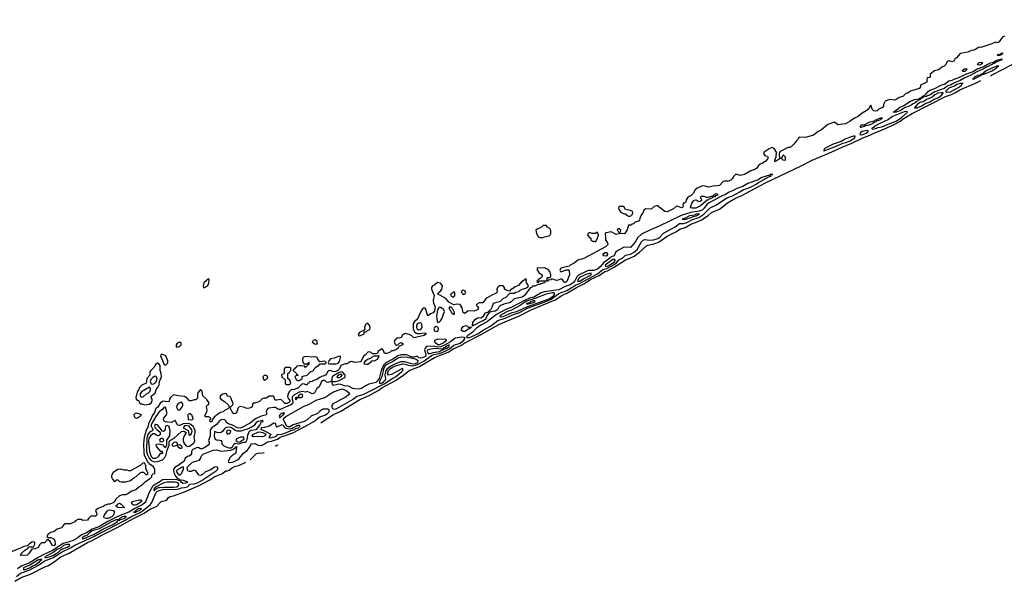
# Model space of a CAD drawing. Header units: inches. Extents: x 2701622 to 2964296, y 496201 to 720542.
# Tile 223 of 256: x 2940718 to 2953087, y 525942 to 532992. Entities that reach past the tile are written whole.
import ezdxf

# ---------------------------------------------------------------- set-up
doc = ezdxf.new("R2010")
doc.units = ezdxf.units.IN
doc.header["$MEASUREMENT"] = 0
for name, color, linetype in [('C9542', 7, 'Continuous'), ('C9543', 7, 'Continuous'), ('C9553', 7, 'Continuous')]:
    doc.layers.add(name, color=color, linetype=linetype)

msp = doc.modelspace()

# ---------------------------------------------------------------- linework, layer by layer
at = {"layer": 'C9542', "color": 4}
for points, elevation in [([(2947811, 530000), (2947790, 529989), (2947730, 529973), (2947684, 529936), (2947634, 529910), (2947622, 529898), (2947530, 529879), (2947512, 529870), (2947502, 529850), (2947513, 529833), (2947530, 529832), (2947588, 529852), (2947610, 529854), (2947620, 529840), (2947625, 529790), (2947590, 529704), (2947570, 529695), (2947558, 529698), (2947538, 529730), (2947530, 529735), (2947510, 529734), (2947470, 529719), (2947450, 529721), (2947402, 529738), (2947390, 529728), (2947358, 529722), (2947350, 529708), (2947314, 529706), (2947310, 529689), (2947264, 529676), (2947250, 529669), (2947230, 529668), (2947190, 529648), (2947154, 529646), (2947152, 529630), (2947132, 529628), (2947058, 529530), (2947031, 529510), (2946931, 529489), (2946891, 529450), (2946870, 529439), (2946814, 529426), (2946757, 529403), (2946736, 529384), (2946719, 529350), (2946710, 529344), (2946690, 529333), (2946618, 529322), (2946584, 529276), (2946570, 529230), (2946555, 529225), (2946539, 529210), (2946516, 529204), (2946437, 529163), (2946430, 529155), (2946424, 529156), (2946407, 529147), (2946409, 529190), (2946439, 529230), (2946470, 529251), (2946490, 529256), (2946510, 529251), (2946546, 529270), (2946570, 529312), (2946598, 529322), (2946640, 529360), (2946655, 529385), (2946670, 529434), (2946759, 529461), (2946790, 529492), (2946830, 529511), (2946870, 529554), (2946880, 529560), (2946930, 529558), (2946949, 529571), (2946990, 529581), (2947004, 529596), (2947029, 529611), (2947077, 529623), (2947102, 529638), (2947109, 529650), (2947102, 529670), (2947085, 529690), (2947082, 529718), (2947086, 529730), (2947078, 529738), (2947070, 529738), (2947057, 529723), (2947020, 529700), (2946983, 529657), (2946942, 529638), (2946910, 529614), (2946890, 529608), (2946870, 529586), (2946830, 529595), (2946806, 529610), (2946809, 529630), (2946793, 529653), (2946742, 529650), (2946722, 529630), (2946712, 529610), (2946714, 529570), (2946702, 529558), (2946650, 529535), (2946590, 529501), (2946570, 529484), (2946538, 529442), (2946530, 529438), (2946490, 529437), (2946472, 529430), (2946454, 529410), (2946470, 529394), (2946482, 529370), (2946470, 529349), (2946425, 529335), (2946350, 529338), (2946310, 529306), (2946290, 529318), (2946277, 529377), (2946250, 529418), (2946210, 529422), (2946170, 529415), (2946110, 529448), (2946072, 529492), (2945968, 529550), (2945987, 529573), (2946009, 529590), (2946022, 529610), (2946028, 529650), (2946018, 529670), (2946003, 529683), (2945966, 529694), (2945934, 529666), (2945902, 529650), (2945891, 529629), (2945891, 529610), (2945925, 529530), (2945913, 529470), (2945917, 529430), (2945935, 529390), (2945930, 529333), (2945910, 529314), (2945878, 529302), (2945850, 529274), (2945837, 529297), (2945818, 529358), (2945810, 529369), (2945790, 529369), (2945779, 529361), (2945763, 529337), (2945712, 529230), (2945676, 529204), (2945662, 529178), (2945660, 529110), (2945676, 529076), (2945698, 529058), (2945712, 529052), (2945748, 529052), (2945802, 529062), (2945818, 529058), (2945822, 529050), (2945798, 529030), (2945670, 528999), (2945643, 529023), (2945610, 529041), (2945570, 529053), (2945550, 529049), (2945528, 529032), (2945510, 529002), (2945490, 528994), (2945470, 528997), (2945431, 528970), (2945424, 528944), (2945437, 528917), (2945450, 528905), (2945470, 528912), (2945490, 528932), (2945510, 528942), (2945531, 528929), (2945531, 528910), (2945484, 528896), (2945471, 528870), (2945442, 528850), (2945410, 528837), (2945390, 528835), (2945370, 528819), (2945330, 528803), (2945302, 528802), (2945290, 528838), (2945270, 528859), (2945222, 528830), (2945213, 528807), (2945190, 528798), (2945150, 528798), (2945134, 528814), (2945122, 528818), (2945110, 528822), (2945090, 528818), (2945057, 528783), (2945038, 528770), (2945004, 528696), (2944930, 528689), (2944890, 528702), (2944870, 528699), (2944830, 528674), (2944808, 528672), (2944752, 528650), (2944734, 528610), (2944715, 528590), (2944690, 528575), (2944670, 528572), (2944610, 528589), (2944597, 528583), (2944590, 528578), (2944574, 528546), (2944558, 528530), (2944494, 528506), (2944450, 528474), (2944401, 528459), (2944390, 528449), (2944354, 528446), (2944352, 528430), (2944334, 528426), (2944330, 528409), (2944310, 528409), (2944296, 528416), (2944270, 528422), (2944261, 528419), (2944218, 528370), (2944170, 528349), (2944130, 528344), (2944101, 528319), (2944093, 528307), (2944084, 528264), (2944087, 528247), (2944110, 528210), (2944108, 528190), (2944073, 528173), (2944050, 528176), (2944010, 528215), (2943990, 528224), (2943950, 528215), (2943930, 528218), (2943918, 528230), (2943916, 528256), (2943907, 528267), (2943853, 528267), (2943820, 528240), (2943790, 528242), (2943770, 528238), (2943730, 528199), (2943710, 528189), (2943670, 528178), (2943650, 528178), (2943642, 528170), (2943642, 528150), (2943634, 528130), (2943603, 528117), (2943570, 528113), (2943530, 528129), (2943490, 528135), (2943471, 528129), (2943462, 528118), (2943450, 528078), (2943430, 528048), (2943410, 528046), (2943386, 528070), (2943362, 528122), (2943350, 528126), (2943332, 528108), (2943290, 528088), (2943272, 528070), (2943239, 528061), (2943203, 528037), (2943159, 528001), (2943134, 527970), (2943130, 527946), (2943110, 527946), (2943108, 527970), (2943118, 527982), (2943115, 527995), (2943090, 528008), (2943050, 528006), (2943048, 528010), (2943049, 528030), (2943069, 528070), (2943073, 528087), (2943063, 528137), (2943068, 528150), (2943095, 528165), (2943095, 528185), (2943066, 528230), (2943019, 528270), (2943009, 528330), (2942990, 528349), (2942956, 528310), (2942951, 528290), (2942951, 528249), (2942942, 528230), (2942930, 528222), (2942910, 528222), (2942870, 528208), (2942850, 528209), (2942821, 528241), (2942790, 528263), (2942710, 528269), (2942650, 528282), (2942611, 528249), (2942598, 528230), (2942595, 528205), (2942590, 528198), (2942570, 528194), (2942530, 528203), (2942510, 528199), (2942482, 528178), (2942454, 528130), (2942428, 528112), (2942410, 528061), (2942382, 528018), (2942370, 527985), (2942337, 527923), (2942330, 527889), (2942306, 527834), (2942283, 527750), (2942275, 527670), (2942277, 527557), (2942282, 527530), (2942323, 527443), (2942343, 527423), (2942387, 527390), (2942401, 527370), (2942412, 527348), (2942412, 527290), (2942390, 527286), (2942374, 527270), (2942372, 527250), (2942352, 527230), (2942281, 527179), (2942250, 527144), (2942210, 527119), (2942178, 527090), (2942126, 527074), (2942070, 527036), (2942050, 527029), (2942010, 527027), (2941970, 527015), (2941925, 526975), (2941905, 526935), (2941893, 526927), (2941851, 526909), (2941830, 526909), (2941790, 526898), (2941775, 526885), (2941702, 526858), (2941672, 526830), (2941685, 526790), (2941682, 526770), (2941670, 526758), (2941630, 526762), (2941610, 526758), (2941582, 526730), (2941570, 526708), (2941510, 526706), (2941490, 526718), (2941450, 526718), (2941420, 526700), (2941410, 526688), (2941357, 526663), (2941290, 526662), (2941270, 526648), (2941245, 526615), (2941190, 526597), (2941150, 526569), (2941110, 526553), (2941072, 526530), (2941062, 526510), (2941062, 526502), (2941070, 526494), (2941111, 526491), (2941151, 526471), (2941161, 526450), (2941163, 526410), (2941150, 526389), (2941128, 526390), (2941100, 526440), (2941070, 526466), (2941058, 526462), (2941054, 526450), (2941030, 526426), (2940990, 526426), (2940970, 526406), (2940950, 526368), (2940911, 526349), (2940870, 526346), (2940832, 526290), (2940810, 526269), (2940726, 526266), (2940738, 526282), (2940738, 526290), (2940778, 526330), (2940820, 526360), (2940827, 526373), (2940890, 526374), (2940909, 526410), (2940908, 526430), (2940890, 526439), (2940870, 526434), (2940838, 526410), (2940826, 526394), (2940813, 526387), (2940770, 526381), (2940738, 526362), (2940580, 526300)], 4), ([(2944500, 527933), (2944530, 527951), (2944662, 528038), (2944750, 528080), (2944990, 528224), (2945106, 528274), (2945222, 528338), (2945269, 528370), (2945438, 528462), (2945545, 528535), (2945610, 528587), (2945740, 528640), (2945929, 528750), (2946100, 528820), (2946170, 528865), (2946258, 528902), (2946310, 528937), (2946505, 529035), (2946735, 529165), (2947003, 529277), (2947141, 529350), (2947375, 529445), (2947443, 529477), (2947527, 529530), (2947598, 529562), (2947714, 529630), (2947804, 529676), (2947890, 529730), (2947997, 529783), (2948070, 529830), (2948100, 529840), (2948178, 529882), (2948270, 529942), (2948330, 529976), (2948382, 530000)], 4), ([(2948133, 530000), (2948110, 529980), (2948056, 529944), (2948011, 529889), (2947978, 529862), (2947930, 529843), (2947870, 529842), (2947850, 529838), (2947736, 529784), (2947716, 529764), (2947690, 529715), (2947671, 529689), (2947634, 529666), (2947570, 529644), (2947490, 529603), (2947305, 529575), (2947270, 529562), (2947175, 529510), (2947124, 529496), (2947067, 529473), (2946990, 529428), (2946890, 529379), (2946824, 529356), (2946709, 529290), (2946595, 529205), (2946517, 529163), (2946458, 529122), (2946397, 529063), (2946346, 529030), (2946331, 529010), (2946342, 529002), (2946370, 529003), (2946471, 529049), (2946531, 529090), (2946633, 529147), (2946725, 529215), (2946816, 529244), (2946920, 529290), (2946986, 529314), (2947097, 529370), (2947341, 529459), (2947396, 529484), (2947490, 529556), (2947590, 529592), (2947700, 529660), (2947750, 529681), (2947976, 529804), (2948045, 529855), (2948093, 529867), (2948158, 529902), (2948210, 529938), (2948243, 529977), (2948286, 530000)], 8), ([(2940676, 526004), (2940730, 526045), (2940839, 526081), (2940955, 526145), (2941027, 526193), (2941139, 526241), (2941250, 526312), (2941357, 526363), (2941410, 526396), (2941639, 526501), (2942035, 526705), (2942113, 526750), (2942233, 526807), (2942258, 526822), (2942358, 526902), (2942381, 526939), (2942429, 527051), (2942448, 527072), (2942470, 527084), (2942530, 527098), (2942670, 527095), (2942716, 527104), (2942750, 527116), (2942790, 527119), (2942824, 527130), (2942845, 527150), (2942850, 527162), (2942910, 527164), (2942950, 527178), (2942997, 527203), (2943186, 527330), (2943205, 527350), (2943207, 527367), (2943207, 527370), (2943190, 527380), (2943166, 527374), (2943118, 527342), (2943050, 527315), (2943015, 527285), (2942990, 527270), (2942970, 527273), (2942949, 527310), (2942930, 527330), (2942904, 527336), (2942870, 527322), (2942850, 527321), (2942828, 527328), (2942822, 527362), (2942830, 527382), (2942890, 527439), (2942976, 527464), (2942990, 527484), (2943002, 527518), (2943023, 527537), (2943150, 527590), (2943190, 527591), (2943250, 527577), (2943371, 527589), (2943400, 527600), (2943423, 527617), (2943427, 527630), (2943433, 527633), (2943445, 527630), (2943438, 527602), (2943434, 527550), (2943383, 527517), (2943362, 527498), (2943336, 527450), (2943341, 527441), (2943352, 527432), (2943390, 527437), (2943413, 527447), (2943452, 527468), (2943475, 527485), (2943530, 527549), (2943574, 527586), (2943602, 527618), (2943630, 527670), (2943670, 527671), (2943713, 527653), (2943750, 527649), (2943782, 527658), (2943830, 527694), (2943879, 527701), (2943955, 527725), (2943992, 527750), (2944041, 527770), (2944139, 527801), (2944310, 527888), (2944413, 527947), (2944490, 528005), (2944553, 528027), (2944586, 528050), (2944605, 528070), (2944607, 528090), (2944590, 528105), (2944530, 528103), (2944490, 528079), (2944455, 528045), (2944382, 528018), (2944330, 527970), (2944290, 527950), (2944155, 527905), (2944110, 527882), (2944090, 527883), (2944075, 527890), (2944030, 527970), (2944038, 527990), (2944061, 528010), (2944284, 528136), (2944353, 528167), (2944443, 528217), (2944551, 528249), (2944650, 528317), (2944750, 528356), (2944770, 528358), (2944818, 528338), (2944858, 528310), (2944859, 528290), (2944807, 528250), (2944650, 528170), (2944641, 528150), (2944639, 528130), (2944646, 528110), (2944670, 528104), (2944701, 528110), (2944905, 528230), (2944955, 528265), (2945031, 528289), (2945110, 528323), (2945298, 528422), (2945406, 528494), (2945437, 528510), (2945513, 528570), (2945529, 528590), (2945530, 528612), (2945510, 528607), (2945390, 528539), (2945350, 528530), (2945338, 528550), (2945350, 528589), (2945370, 528610), (2945403, 528630), (2945450, 528651), (2945530, 528673), (2945559, 528670), (2945596, 528656), (2945649, 528649), (2945690, 528654), (2945716, 528664), (2945793, 528707), (2945890, 528777), (2945922, 528790), (2945990, 528803), (2946070, 528837), (2946118, 528862), (2946170, 528907), (2946250, 528931), (2946298, 528970), (2946313, 528993), (2946302, 529002), (2946270, 529007), (2946190, 528996), (2946129, 528950), (2946054, 528906), (2946010, 528885), (2945970, 528882), (2945910, 528895), (2945830, 528890), (2945810, 528870), (2945802, 528850), (2945819, 528790), (2945814, 528766), (2945774, 528746), (2945750, 528743), (2945730, 528748), (2945710, 528767), (2945670, 528757), (2945650, 528758), (2945614, 528770), (2945590, 528783), (2945570, 528786), (2945510, 528784), (2945470, 528774), (2945404, 528730), (2945316, 528684), (2945286, 528654), (2945259, 528590), (2945234, 528490), (2945210, 528453), (2945190, 528440), (2945103, 528417), (2945062, 528398), (2945010, 528363), (2944970, 528354), (2944930, 528357), (2944903, 528363), (2944850, 528390), (2944798, 528398), (2944750, 528414), (2944725, 528415), (2944661, 528401), (2944648, 528408), (2944642, 528438), (2944646, 528446), (2944629, 528449), (2944590, 528440), (2944570, 528444), (2944550, 528461), (2944530, 528465), (2944508, 528452), (2944486, 528394), (2944478, 528382), (2944450, 528361), (2944426, 528314), (2944416, 528304), (2944390, 528296), (2944350, 528318), (2944330, 528323), (2944310, 528317), (2944270, 528324), (2944230, 528318), (2944161, 528279), (2944142, 528258), (2944139, 528230), (2944149, 528190), (2944144, 528170), (2944124, 528156), (2943990, 528099), (2943970, 528101), (2943930, 528124), (2943910, 528124), (2943846, 528114), (2943830, 528104), (2943819, 528090), (2943816, 528070), (2943823, 528050), (2943816, 528030), (2943750, 528015), (2943690, 527986), (2943667, 527973), (2943614, 527926), (2943510, 527871), (2943486, 527866), (2943453, 527870), (2943390, 527902), (2943339, 527919), (2943319, 527930), (2943302, 527962), (2943290, 527972), (2943250, 527970), (2943230, 527962), (2943189, 527910), (2943133, 527870), (2943115, 527850), (2943109, 527830), (2943112, 527768), (2943088, 527710), (2943097, 527690), (2943098, 527670), (2943084, 527650), (2943050, 527625), (2943010, 527606), (2942990, 527606), (2942970, 527618), (2942950, 527622), (2942899, 527601), (2942886, 527590), (2942878, 527570), (2942876, 527544), (2942869, 527531), (2942845, 527515), (2942825, 527510), (2942798, 527490), (2942783, 527450), (2942710, 527394), (2942668, 527372), (2942651, 527350), (2942648, 527330), (2942657, 527297), (2942680, 527260), (2942698, 527238), (2942717, 527230), (2942722, 527222), (2942773, 527213), (2942825, 527190), (2942820, 527180), (2942806, 527174), (2942770, 527169), (2942750, 527181), (2942738, 527198), (2942696, 527216), (2942550, 527220), (2942510, 527215), (2942479, 527190), (2942409, 527151), (2942387, 527133), (2942344, 527056), (2942298, 526942), (2942291, 526929), (2942258, 526902), (2942165, 526855), (2942090, 526809), (2941961, 526759), (2941827, 526693), (2941710, 526627), (2941630, 526598), (2941550, 526545), (2941495, 526525), (2941448, 526490), (2941380, 526450), (2941262, 526418), (2941130, 526328), (2941021, 526279), (2940950, 526242), (2940836, 526170), (2940745, 526135), (2940690, 526098)], 8), ([(2943933, 527640), (2943948, 527652), (2943963, 527656)], 4), ([(2943612, 527466), (2943690, 527543), (2943711, 527551), (2943770, 527556), (2943787, 527561)], 4), ([(2940658, 525942), (2940735, 525990), (2940864, 526036), (2941034, 526126), (2941070, 526138), (2941164, 526196), (2941204, 526230), (2941235, 526250), (2941330, 526290), (2941571, 526429), (2941627, 526453), (2941750, 526520), (2941943, 526617), (2942147, 526730), (2942283, 526797), (2942359, 526850), (2942437, 526883), (2942490, 526941), (2942510, 526950), (2942550, 526957), (2942570, 526970), (2942587, 526993), (2942610, 527007), (2942650, 527016), (2942790, 527064), (2942974, 527146), (2943105, 527215), (2943170, 527256), (2943259, 527290), (2943309, 527330), (2943330, 527331), (2943350, 527337), (2943390, 527371), (2943430, 527388), (2943470, 527398), (2943559, 527438)], 4)]:
    msp.add_lwpolyline(points, dxfattribs=dict(at, elevation=elevation))
for points, elevation in [([(2947230, 529878), (2947214, 529870), (2947224, 529844), (2947240, 529820), (2947261, 529801), (2947282, 529790), (2947282, 529770), (2947277, 529763), (2947258, 529742), (2947234, 529730), (2947214, 529710), (2947218, 529698), (2947230, 529694), (2947246, 529714), (2947307, 529713), (2947342, 529718), (2947346, 529750), (2947350, 529754), (2947382, 529758), (2947388, 529772), (2947389, 529790), (2947379, 529830), (2947356, 529856), (2947310, 529876), (2947274, 529874)], 4), ([(2948170, 529983), (2948072, 529910), (2948077, 529897), (2948090, 529894), (2948110, 529904), (2948186, 529950), (2948200, 529970), (2948197, 529977), (2948190, 529983)], 12), ([(2947895, 529810), (2947870, 529808), (2947830, 529795), (2947750, 529755), (2947728, 529730), (2947727, 529710), (2947750, 529709), (2947799, 529741), (2947896, 529790)], 12), ([(2943090, 529738), (2943030, 529689), (2943021, 529650), (2943025, 529630), (2943030, 529625), (2943074, 529646), (2943089, 529670), (2943098, 529718), (2943098, 529730)], 4), ([(2946170, 529575), (2946158, 529562), (2946134, 529550), (2946134, 529530), (2946142, 529522), (2946150, 529514), (2946170, 529514), (2946186, 529530), (2946186, 529570)], 4), ([(2946290, 529595), (2946272, 529588), (2946265, 529570), (2946270, 529562), (2946290, 529542), (2946310, 529545), (2946322, 529570), (2946310, 529588)], 4), ([(2947410, 529563), (2947330, 529548), (2947203, 529497), (2947083, 529457), (2946998, 529402), (2946895, 529345), (2946847, 529330), (2946773, 529290), (2946763, 529277), (2946749, 529270), (2946764, 529264), (2946790, 529266), (2946903, 529317), (2946964, 529330), (2947090, 529389), (2947369, 529490), (2947426, 529530), (2947440, 529550), (2947437, 529557), (2947430, 529563)], 12), ([(2945990, 529381), (2945977, 529370), (2945968, 529352), (2945954, 529270), (2945963, 529203), (2945970, 529191), (2945990, 529201), (2946006, 529214), (2946022, 529238), (2946053, 529330), (2946047, 529350), (2946039, 529359), (2946010, 529378)], 8), ([(2946170, 529289), (2946150, 529306), (2946115, 529370), (2946130, 529394), (2946151, 529371), (2946171, 529331), (2946176, 529310)], 4), ([(2947170, 529465), (2947130, 529450), (2947126, 529434), (2947118, 529438), (2947086, 529430), (2947086, 529426), (2947104, 529424), (2947130, 529429), (2947194, 529450), (2947190, 529464)], 16), ([(2945090, 529181), (2945067, 529170), (2945051, 529130), (2945052, 529108), (2945044, 529096), (2945034, 529086), (2944990, 529068), (2944972, 529050), (2944974, 529030), (2944990, 529025), (2945046, 529050), (2945046, 529074), (2945070, 529074), (2945086, 529090), (2945116, 529104), (2945122, 529130), (2945117, 529150)], 4), ([(2945750, 529186), (2945710, 529173), (2945701, 529150), (2945702, 529130), (2945710, 529110), (2945730, 529100), (2945750, 529104), (2945760, 529110), (2945772, 529130), (2945768, 529168), (2945761, 529181)], 8), ([(2945950, 529141), (2945930, 529130), (2945922, 529110), (2945930, 529086), (2945950, 529079), (2945970, 529084), (2945976, 529090), (2945980, 529110), (2945971, 529131)], 8), ([(2946352, 529132), (2946393, 529133), (2946386, 529126), (2946374, 529126), (2946372, 529110), (2946351, 529109), (2946330, 529089), (2946310, 529078), (2946290, 529078), (2946268, 529090), (2946269, 529110), (2946290, 529142), (2946310, 529151), (2946330, 529152)], 4), ([(2942730, 528946), (2942694, 528930), (2942685, 528910), (2942685, 528885), (2942710, 528885), (2942726, 528890), (2942746, 528910), (2942746, 528930)], 4), ([(2944430, 528975), (2944414, 528970), (2944394, 528950), (2944422, 528922), (2944450, 528918), (2944459, 528930), (2944453, 528950), (2944450, 528958)], 4), ([(2946115, 528910), (2946073, 528890), (2946061, 528879), (2946036, 528870), (2946039, 528861), (2946024, 528856), (2945930, 528865), (2945847, 528850), (2945838, 528830), (2945850, 528800), (2945870, 528800), (2945890, 528808), (2945910, 528815), (2945990, 528828), (2946015, 528845), (2946036, 528850), (2946041, 528859), (2946050, 528858), (2946086, 528870), (2946086, 528874), (2946114, 528890), (2946112, 528908)], 12), ([(2945990, 528909), (2945970, 528912), (2945944, 528930), (2945933, 528950), (2945934, 528970), (2945970, 528985), (2946070, 528982), (2946074, 528970), (2946059, 528950), (2946036, 528930)], 4), ([(2942505, 528795), (2942490, 528786), (2942487, 528767), (2942496, 528756), (2942530, 528674), (2942550, 528654), (2942577, 528683), (2942579, 528710), (2942572, 528732), (2942553, 528773)], 4), ([(2944310, 528764), (2944283, 528757), (2944276, 528750), (2944271, 528730), (2944271, 528710), (2944282, 528682), (2944290, 528672), (2944327, 528673), (2944342, 528678), (2944350, 528692), (2944350, 528666), (2944338, 528662), (2944334, 528650), (2944320, 528640), (2944310, 528626), (2944290, 528646), (2944270, 528642), (2944250, 528649), (2944232, 528648), (2944198, 528642), (2944194, 528630), (2944178, 528622), (2944174, 528610), (2944158, 528602), (2944154, 528590), (2944194, 528550), (2944198, 528538), (2944214, 528530), (2944210, 528526), (2944190, 528526), (2944174, 528510), (2944190, 528474), (2944210, 528462), (2944230, 528462), (2944246, 528470), (2944266, 528490), (2944267, 528513), (2944290, 528522), (2944316, 528524), (2944330, 528532), (2944369, 528571), (2944408, 528590), (2944418, 528610), (2944438, 528630), (2944480, 528660), (2944490, 528674), (2944550, 528674), (2944562, 528678), (2944566, 528690), (2944550, 528706), (2944490, 528698), (2944470, 528718), (2944450, 528755), (2944430, 528759), (2944406, 528754)], 4), ([(2944730, 528768), (2944670, 528742), (2944624, 528736), (2944604, 528716), (2944594, 528690), (2944598, 528678), (2944613, 528673), (2944690, 528672), (2944710, 528678), (2944719, 528681), (2944737, 528703), (2944748, 528750), (2944746, 528766)], 4), ([(2945170, 528706), (2945150, 528709), (2945136, 528704), (2945126, 528690), (2945090, 528665), (2945070, 528664), (2945046, 528670), (2945048, 528690), (2945065, 528715), (2945089, 528731), (2945130, 528742), (2945143, 528757), (2945170, 528774), (2945233, 528773), (2945210, 528725)], 4), ([(2942450, 528682), (2942430, 528669), (2942408, 528632), (2942364, 528590), (2942354, 528570), (2942351, 528530), (2942316, 528490), (2942312, 528448), (2942306, 528430), (2942254, 528406), (2942224, 528376), (2942216, 528350), (2942197, 528323), (2942176, 528250), (2942182, 528230), (2942196, 528216), (2942211, 528210), (2942230, 528172), (2942251, 528171), (2942290, 528158), (2942350, 528166), (2942374, 528186), (2942382, 528210), (2942382, 528230), (2942368, 528250), (2942375, 528270), (2942418, 528302), (2942434, 528350), (2942458, 528382), (2942469, 528410), (2942473, 528450), (2942499, 528510), (2942493, 528550), (2942481, 528590), (2942482, 528650), (2942468, 528670)], 4), ([(2945510, 528756), (2945470, 528744), (2945401, 528699), (2945330, 528664), (2945310, 528649), (2945289, 528610), (2945265, 528510), (2945239, 528450), (2945237, 528430), (2945250, 528427), (2945270, 528433), (2945290, 528446), (2945312, 528470), (2945316, 528490), (2945308, 528532), (2945318, 528582), (2945343, 528617), (2945376, 528644), (2945443, 528677), (2945510, 528700), (2945550, 528703), (2945636, 528676), (2945670, 528671), (2945690, 528675), (2945718, 528690), (2945724, 528710), (2945689, 528729), (2945590, 528753)], 12), ([(2942430, 528516), (2942410, 528515), (2942390, 528501), (2942364, 528476), (2942359, 528461), (2942357, 528450), (2942370, 528423), (2942390, 528419), (2942410, 528424), (2942432, 528448), (2942441, 528470), (2942445, 528490)], 8), ([(2943790, 528525), (2943771, 528510), (2943780, 528480), (2943790, 528467), (2943810, 528472), (2943828, 528490), (2943834, 528510), (2943830, 528515), (2943810, 528524)], 4), ([(2944107, 528627), (2944053, 528627), (2944042, 528610), (2944040, 528560), (2944030, 528546), (2944010, 528538), (2944005, 528530), (2944012, 528510), (2944054, 528470), (2944054, 528430), (2944058, 528418), (2944070, 528414), (2944110, 528414), (2944126, 528430), (2944110, 528466), (2944086, 528490), (2944086, 528550), (2944102, 528558), (2944106, 528570), (2944126, 528590), (2944126, 528610), (2944122, 528622)], 4), ([(2944750, 528571), (2944730, 528564), (2944658, 528522), (2944644, 528510), (2944638, 528490), (2944640, 528460), (2944650, 528451), (2944690, 528450), (2944730, 528463), (2944801, 528499), (2944808, 528510), (2944806, 528530), (2944800, 528540), (2944791, 528551), (2944770, 528566)], 8), ([(2944750, 528541), (2944717, 528530), (2944701, 528510), (2944710, 528502), (2944730, 528500), (2944750, 528508), (2944770, 528530)], 12), ([(2942350, 528378), (2942250, 528320), (2942230, 528294), (2942230, 528269), (2942250, 528254), (2942270, 528257), (2942307, 528293), (2942336, 528310), (2942355, 528330), (2942363, 528350), (2942358, 528370)], 8), ([(2943298, 528298), (2943270, 528292), (2943239, 528270), (2943231, 528250), (2943245, 528230), (2943290, 528198), (2943337, 528157), (2943350, 528134), (2943370, 528134), (2943390, 528154), (2943398, 528170), (2943395, 528190), (2943382, 528210), (2943376, 528236), (2943362, 528262), (2943330, 528268), (2943314, 528294)], 4), ([(2944247, 528290), (2944221, 528270), (2944220, 528260), (2944210, 528252), (2944188, 528250), (2944179, 528230), (2944190, 528225), (2944212, 528248), (2944250, 528250), (2944270, 528263), (2944276, 528270), (2944270, 528289)], 12), ([(2942750, 528189), (2942710, 528173), (2942692, 528150), (2942689, 528130), (2942702, 528102), (2942710, 528093), (2942730, 528093), (2942750, 528119), (2942766, 528150), (2942767, 528170)], 8), ([(2942190, 528054), (2942170, 528048), (2942152, 528030), (2942154, 528010), (2942173, 527993), (2942190, 527992), (2942210, 528002), (2942226, 528010), (2942246, 528030)], 4), ([(2942550, 528129), (2942530, 528123), (2942515, 528105), (2942470, 528071), (2942426, 528010), (2942371, 527910), (2942369, 527889), (2942392, 527850), (2942390, 527841), (2942384, 527830), (2942350, 527813), (2942339, 527801), (2942325, 527775), (2942317, 527743), (2942309, 527589), (2942310, 527570), (2942323, 527530), (2942346, 527486), (2942370, 527459), (2942410, 527444), (2942450, 527445), (2942511, 527469), (2942530, 527482), (2942543, 527497), (2942559, 527530), (2942569, 527590), (2942589, 527630), (2942594, 527650), (2942595, 527690), (2942606, 527710), (2942660, 527740), (2942750, 527824), (2942771, 527829), (2942790, 527824), (2942810, 527810), (2942781, 527759), (2942772, 527730), (2942771, 527710), (2942775, 527690), (2942787, 527667), (2942810, 527641), (2942830, 527634), (2942850, 527637), (2942902, 527678), (2942912, 527690), (2942920, 527710), (2942910, 527750), (2942924, 527810), (2942923, 527830), (2942915, 527855), (2942900, 527880), (2942869, 527909), (2942850, 527917), (2942796, 527924), (2942770, 527918), (2942730, 527898), (2942718, 527898), (2942701, 527901), (2942670, 527966), (2942664, 527956), (2942624, 527936), (2942570, 527938), (2942545, 527945), (2942534, 527954), (2942525, 527970), (2942527, 527990), (2942561, 528030), (2942569, 528050)], 8), ([(2942870, 527965), (2942838, 527970), (2942835, 528030), (2942838, 528042), (2942846, 528050), (2942854, 528050), (2942875, 528035), (2942891, 527990), (2942890, 527969)], 4), ([(2944030, 528058), (2944004, 528050), (2943986, 528034), (2943979, 528010), (2943981, 528001), (2943990, 527991), (2943995, 528005), (2944010, 528014), (2944016, 528024), (2944029, 528030), (2944036, 528044), (2944049, 528050)], 12), ([(2942430, 527912), (2942416, 527904), (2942412, 527890), (2942421, 527870), (2942443, 527843), (2942479, 527819), (2942484, 527810), (2942484, 527790), (2942470, 527771), (2942450, 527767), (2942410, 527793), (2942390, 527792), (2942360, 527770), (2942342, 527738), (2942338, 527698), (2942348, 527570), (2942371, 527511), (2942390, 527490), (2942410, 527488), (2942430, 527490), (2942456, 527504), (2942467, 527513), (2942490, 527554), (2942508, 527548), (2942515, 527550), (2942513, 527570), (2942490, 527571), (2942441, 527630), (2942431, 527650), (2942438, 527662), (2942470, 527668), (2942501, 527661), (2942515, 527655), (2942530, 527638), (2942550, 527624), (2942566, 527650), (2942565, 527715), (2942604, 527770), (2942607, 527830), (2942597, 527877), (2942590, 527890), (2942570, 527900), (2942549, 527891), (2942544, 527850), (2942534, 527830), (2942524, 527824), (2942507, 527827), (2942497, 527850), (2942450, 527906)], 12), ([(2942810, 527899), (2942788, 527892), (2942772, 527870), (2942835, 527835), (2942840, 527820), (2942843, 527783), (2942850, 527776), (2942870, 527790), (2942882, 527810), (2942884, 527830), (2942877, 527850), (2942848, 527890)], 12), ([(2943770, 527966), (2943762, 527958), (2943712, 527950), (2943690, 527937), (2943662, 527898), (2943625, 527875), (2943607, 527870), (2943599, 527861), (2943495, 527825), (2943450, 527828), (2943430, 527835), (2943370, 527873), (2943330, 527876), (2943305, 527870), (2943287, 527853), (2943270, 527827), (2943250, 527811), (2943207, 527807), (2943170, 527822), (2943165, 527810), (2943162, 527770), (2943171, 527730), (2943190, 527717), (2943230, 527716), (2943252, 527710), (2943258, 527670), (2943284, 527644), (2943330, 527621), (2943350, 527617), (2943370, 527619), (2943390, 527631), (2943410, 527664), (2943425, 527675), (2943470, 527668), (2943530, 527690), (2943550, 527690), (2943564, 527696), (2943576, 527724), (2943582, 527778), (2943599, 527821), (2943621, 527839), (2943694, 527850), (2943736, 527904), (2943756, 527944), (2943775, 527950)], 12), ([(2943910, 527926), (2943850, 527888), (2943793, 527873), (2943752, 527868), (2943747, 527850), (2943770, 527845), (2943871, 527791), (2943848, 527748), (2943863, 527743), (2943890, 527747), (2943930, 527758), (2943947, 527770), (2943953, 527787), (2943964, 527784), (2944010, 527791), (2944090, 527818), (2944119, 527830), (2944123, 527837), (2944169, 527849), (2944181, 527859), (2944219, 527870), (2944242, 527890), (2944230, 527899), (2944210, 527897), (2944190, 527884), (2944149, 527870), (2944140, 527860), (2944110, 527851), (2944062, 527862), (2944050, 527870), (2944030, 527897), (2944010, 527908), (2943950, 527878), (2943943, 527883), (2943930, 527924)], 12), ([(2943350, 527839), (2943330, 527836), (2943322, 527830), (2943315, 527810), (2943320, 527800), (2943330, 527790), (2943350, 527798), (2943364, 527810), (2943371, 527830)], 16), ([(2943770, 527756), (2943710, 527762), (2943656, 527756), (2943641, 527761), (2943638, 527770), (2943657, 527790), (2943710, 527815), (2943730, 527817), (2943771, 527810), (2943810, 527790), (2943803, 527770), (2943790, 527763)], 8), ([(2942510, 527738), (2942482, 527730), (2942473, 527710), (2942490, 527697), (2942510, 527694), (2942528, 527710), (2942522, 527730)], 16), ([(2942710, 527654), (2942730, 527658), (2942750, 527642), (2942754, 527626), (2942750, 527609), (2942730, 527608), (2942706, 527630), (2942702, 527642), (2942690, 527646), (2942650, 527635), (2942635, 527650), (2942639, 527670), (2942658, 527690), (2942673, 527693), (2942692, 527690), (2942698, 527658)], 4), ([(2943490, 527752), (2943442, 527730), (2943435, 527710), (2943450, 527697), (2943470, 527691), (2943490, 527699), (2943539, 527730), (2943531, 527751)], 16), ([(2942270, 527428), (2942230, 527398), (2942110, 527329), (2942089, 527329), (2942070, 527338), (2942030, 527338), (2941989, 527349), (2941950, 527344), (2941892, 527308), (2941872, 527270), (2941872, 527250), (2941884, 527224), (2941910, 527194), (2941922, 527198), (2941930, 527214), (2941950, 527214), (2941970, 527194), (2941993, 527193), (2942050, 527192), (2942110, 527206), (2942150, 527242), (2942183, 527257), (2942230, 527302), (2942250, 527312), (2942272, 527312), (2942304, 527284), (2942316, 527284), (2942326, 527290), (2942326, 527310), (2942318, 527318), (2942303, 527363), (2942302, 527390), (2942290, 527426)], 4), ([(2942770, 527380), (2942750, 527373), (2942739, 527361), (2942690, 527336), (2942686, 527330), (2942690, 527309), (2942710, 527286), (2942730, 527274), (2942750, 527297), (2942777, 527350), (2942776, 527370)], 12), ([(2942570, 527187), (2942530, 527179), (2942433, 527130), (2942410, 527112), (2942402, 527090), (2942404, 527084), (2942410, 527082), (2942422, 527098), (2942462, 527118), (2942479, 527121), (2942530, 527126), (2942650, 527122), (2942690, 527127), (2942718, 527150), (2942714, 527170), (2942690, 527183), (2942670, 527185)], 12), ([(2942030, 526866), (2941948, 526868), (2941942, 526882), (2941930, 526886), (2941928, 526892), (2941942, 526898), (2941946, 526910), (2941970, 526922), (2941994, 526910), (2942014, 526890), (2942018, 526878), (2942030, 526874)], 4), ([(2942150, 526896), (2942129, 526910), (2942122, 526930), (2942137, 526943), (2942167, 526953), (2942225, 526965), (2942244, 526964), (2942251, 526950), (2942233, 526930), (2942190, 526903), (2942170, 526896)], 4), ([(2941810, 526730), (2941781, 526741), (2941775, 526755), (2941777, 526770), (2941816, 526824), (2941830, 526836), (2941850, 526839), (2941891, 526831), (2941904, 526824), (2941906, 526810), (2941901, 526790), (2941893, 526770), (2941876, 526750), (2941830, 526732)], 4), ([(2942238, 526858), (2942210, 526852), (2942198, 526842), (2942173, 526830), (2942174, 526826), (2942166, 526814), (2942148, 526810), (2942170, 526807), (2942179, 526810), (2942183, 526817), (2942224, 526830), (2942236, 526844), (2942249, 526850)], 12), ([(2942030, 526757), (2942005, 526750), (2941998, 526742), (2941971, 526730), (2941963, 526717), (2941930, 526714), (2941870, 526690), (2941718, 526602), (2941630, 526574), (2941594, 526550), (2941561, 526519), (2941533, 526510), (2941510, 526494), (2941504, 526484), (2941510, 526477), (2941550, 526487), (2941562, 526498), (2941650, 526530), (2941763, 526597), (2941879, 526650), (2941944, 526690), (2941955, 526705), (2941976, 526710), (2941982, 526718), (2942030, 526730), (2942039, 526741), (2942057, 526750), (2942055, 526755)], 12), ([(2941345, 526405), (2941310, 526404), (2941270, 526391), (2941239, 526361), (2941190, 526343), (2941137, 526303), (2941033, 526250), (2941038, 526238), (2941090, 526248), (2941142, 526270), (2941174, 526290), (2941206, 526310), (2941239, 526341), (2941316, 526370), (2941346, 526390)], 12), ([(2940977, 526217), (2940954, 526210), (2940853, 526147), (2940805, 526130), (2940767, 526110), (2940764, 526090), (2940790, 526089), (2940842, 526110), (2940883, 526137), (2940912, 526150), (2940972, 526190), (2940978, 526202), (2940994, 526210), (2940994, 526214)], 12)]:
    msp.add_lwpolyline(points, close=True, dxfattribs=dict(at, elevation=elevation))
at = {"layer": 'C9543', "color": 4}
for points, elevation in [([(2950000, 531160), (2949977, 531130), (2949951, 531110), (2949903, 531097), (2949822, 531050), (2949770, 531037), (2949730, 531049), (2949710, 531049), (2949690, 531029), (2949670, 530996), (2949650, 530977), (2949616, 530964), (2949570, 530964), (2949550, 530957), (2949507, 530913), (2949474, 530906), (2949430, 530904), (2949370, 530889), (2949330, 530904), (2949295, 530905), (2949230, 530879), (2949204, 530856), (2949176, 530810), (2949154, 530786), (2949126, 530774), (2949105, 530755), (2949091, 530730), (2949091, 530709), (2949071, 530689), (2949052, 530688), (2949048, 530672), (2949051, 530650), (2949046, 530634), (2949030, 530629), (2948990, 530648), (2948970, 530650), (2948930, 530618), (2948850, 530581), (2948824, 530584), (2948730, 530654), (2948717, 530657), (2948690, 530649), (2948650, 530615), (2948584, 530616), (2948558, 530602), (2948552, 530570), (2948530, 530548), (2948511, 530510), (2948502, 530478), (2948490, 530462), (2948450, 530449), (2948430, 530428), (2948410, 530426), (2948390, 530408), (2948376, 530416), (2948365, 530415), (2948347, 530353), (2948316, 530304), (2948290, 530308), (2948250, 530306), (2948210, 530295), (2948150, 530328), (2948084, 530316), (2948073, 530307), (2948072, 530290), (2948078, 530270), (2948076, 530230), (2948101, 530190), (2948105, 530170), (2948078, 530142), (2947811, 530000)], 4), ([(2950000, 530986), (2949997, 530983), (2949864, 530936), (2949800, 530900), (2949726, 530874), (2949674, 530846), (2949630, 530829), (2949584, 530796), (2949526, 530774), (2949370, 530690), (2949348, 530672), (2949315, 530625), (2949290, 530601), (2949252, 530588), (2949149, 530571), (2949027, 530533), (2948750, 530401), (2948644, 530356), (2948530, 530298), (2948482, 530258), (2948450, 530201), (2948390, 530132), (2948310, 530136), (2948230, 530093), (2948204, 530070), (2948187, 530030), (2948150, 530014), (2948133, 530000)], 8), ([(2948286, 530000), (2948295, 530005), (2948330, 530037), (2948390, 530048), (2948430, 530068), (2948473, 530107), (2948530, 530204), (2948550, 530224), (2948570, 530232), (2948630, 530226), (2948678, 530230), (2948736, 530244), (2948759, 530261), (2948807, 530313), (2948950, 530393), (2949008, 530432), (2949055, 530435), (2949090, 530443), (2949170, 530483), (2949251, 530509), (2949312, 530550), (2949390, 530629), (2949473, 530667), (2949602, 530758), (2949664, 530776), (2949766, 530830), (2949810, 530860), (2949870, 530879), (2949932, 530908), (2949971, 530929), (2950000, 530950)], 8), ([(2948382, 530000), (2948436, 530024), (2948504, 530076), (2948590, 530155), (2948610, 530164), (2948690, 530180), (2948750, 530202), (2948850, 530273), (2948968, 530332), (2949010, 530362), (2949076, 530384), (2949150, 530426), (2949230, 530454), (2949281, 530479), (2949367, 530533), (2949410, 530571), (2949508, 530612), (2949610, 530695), (2949709, 530750), (2949790, 530786), (2949898, 530842), (2950000, 530899)], 4)]:
    msp.add_lwpolyline(points, dxfattribs=dict(at, elevation=elevation))
for points, elevation in [([(2949165, 530625), (2949146, 530630), (2949162, 530690), (2949190, 530725), (2949211, 530731), (2949250, 530712), (2949267, 530713), (2949286, 530730), (2949278, 530738), (2949275, 530750), (2949275, 530770), (2949284, 530776), (2949310, 530777), (2949345, 530765), (2949370, 530765), (2949435, 530785), (2949450, 530802), (2949469, 530811), (2949482, 530802), (2949485, 530790), (2949457, 530783), (2949451, 530770), (2949433, 530767), (2949420, 530760), (2949414, 530750), (2949380, 530740), (2949371, 530730), (2949353, 530727), (2949270, 530655), (2949210, 530627)], 4), ([(2948307, 530647), (2948250, 530646), (2948242, 530630), (2948246, 530610), (2948270, 530578), (2948310, 530554), (2948330, 530554), (2948340, 530540), (2948365, 530525), (2948390, 530526), (2948418, 530550), (2948422, 530570), (2948410, 530588), (2948390, 530598), (2948329, 530609)], 4), ([(2949230, 530553), (2949211, 530550), (2949201, 530539), (2949131, 530531), (2949078, 530502), (2949038, 530490), (2949063, 530483), (2949090, 530487), (2949118, 530502), (2949153, 530510), (2949177, 530523), (2949222, 530530), (2949225, 530535), (2949256, 530550)], 12), ([(2947330, 530408), (2947293, 530407), (2947274, 530390), (2947217, 530363), (2947202, 530350), (2947211, 530310), (2947230, 530272), (2947242, 530262), (2947250, 530258), (2947290, 530258), (2947310, 530265), (2947370, 530278), (2947382, 530290), (2947389, 530310), (2947388, 530348), (2947378, 530370), (2947349, 530389)], 4), ([(2947970, 530326), (2947950, 530308), (2947910, 530308), (2947890, 530318), (2947870, 530318), (2947854, 530310), (2947852, 530290), (2947870, 530262), (2947891, 530251), (2947894, 530230), (2947910, 530214), (2947932, 530212), (2947950, 530202), (2947978, 530250), (2947988, 530290), (2947986, 530310)], 4), ([(2948250, 530368), (2948233, 530367), (2948222, 530350), (2948237, 530337), (2948250, 530314), (2948262, 530318), (2948268, 530350)], 4), ([(2948090, 530024), (2948055, 530030), (2948042, 530050), (2948069, 530071), (2948090, 530071), (2948102, 530050), (2948097, 530030)], 4)]:
    msp.add_lwpolyline(points, close=True, dxfattribs=dict(at, elevation=elevation))
at = {"layer": 'C9553', "color": 4}
for points, elevation in [([(2952913, 532288), (2952926, 532294), (2953185, 532430), (2953329, 532491), (2953513, 532590), (2953881, 532759), (2953934, 532790), (2954010, 532818), (2954074, 532850), (2954190, 532898), (2954310, 532963), (2954388, 532992)], 4), ([(2953094, 532786), (2953070, 532778), (2953046, 532754), (2953024, 532716), (2953010, 532708), (2952990, 532704), (2952970, 532709), (2952929, 532689), (2952830, 532654), (2952790, 532644), (2952770, 532648), (2952710, 532609), (2952670, 532604), (2952630, 532584), (2952530, 532568), (2952485, 532515), (2952470, 532506), (2952452, 532470), (2952430, 532464), (2952390, 532475), (2952370, 532468), (2952350, 532428), (2952330, 532408), (2952302, 532398), (2952274, 532370), (2952258, 532362), (2952210, 532349), (2952154, 532310), (2952154, 532270), (2952150, 532266), (2952118, 532262), (2952113, 532247), (2952112, 532210), (2952034, 532170), (2952032, 532150), (2952018, 532130), (2951910, 532094), (2951870, 532070), (2951850, 532064), (2951810, 532029), (2951766, 532014), (2951730, 531990), (2951710, 531984), (2951650, 531989), (2951591, 531969), (2951571, 531929), (2951571, 531910), (2951558, 531890), (2951511, 531869), (2951490, 531849), (2951470, 531844), (2951449, 531850), (2951428, 531870), (2951410, 531918), (2951402, 531910), (2951386, 531874), (2951353, 531847), (2951300, 531820), (2951250, 531779), (2951203, 531757), (2951150, 531717), (2951090, 531684), (2950994, 531674), (2950970, 531694), (2950950, 531704), (2950930, 531699), (2950870, 531675), (2950790, 531610), (2950750, 531589), (2950690, 531541), (2950590, 531514), (2950510, 531518), (2950492, 531490), (2950470, 531469), (2950448, 531432), (2950410, 531395), (2950391, 531389), (2950370, 531389), (2950270, 531338), (2950262, 531330), (2950258, 531290), (2950264, 531264), (2950270, 531254), (2950290, 531254), (2950310, 531294), (2950334, 531270), (2950334, 531226), (2950310, 531228), (2950290, 531246), (2950270, 531248), (2950209, 531209), (2950205, 531230), (2950221, 531270), (2950224, 531330), (2950197, 531377), (2950170, 531389), (2950131, 531370), (2950072, 531330), (2950062, 531310), (2950082, 531282), (2950110, 531278), (2950118, 531270), (2950116, 531250), (2950090, 531215), (2950051, 531190), (2950021, 531179), (2950000, 531160)], 4), ([(2950000, 530899), (2950093, 530950), (2950526, 531154), (2950674, 531230), (2950883, 531317), (2951089, 531410), (2951163, 531437), (2951309, 531510), (2951370, 531530), (2951470, 531577), (2951566, 531614), (2951710, 531681), (2951780, 531720), (2951830, 531755), (2951930, 531815), (2952349, 532030), (2952425, 532055), (2952467, 532073), (2952529, 532110), (2952724, 532196), (2952791, 532229)], 4), ([(2950000, 530950), (2950006, 530954), (2950077, 530990), (2950083, 530997), (2950115, 531010), (2950121, 531019), (2950152, 531030), (2950155, 531045), (2950178, 531050), (2950150, 531051), (2950139, 531041), (2950042, 531010), (2950000, 530986)], 8)]:
    msp.add_lwpolyline(points, dxfattribs=dict(at, elevation=elevation))
for points, elevation in [([(2952070, 532015), (2952064, 532016), (2952062, 532010), (2952045, 532005), (2952032, 532008), (2952031, 531990), (2952001, 531979), (2951996, 531970), (2951977, 531963), (2951967, 531950), (2951942, 531938), (2951930, 531927), (2951890, 531906), (2951833, 531887), (2951779, 531850), (2951756, 531844), (2951730, 531830), (2951689, 531830), (2951704, 531836), (2951715, 531845), (2951715, 531850), (2951770, 531890), (2951824, 531916), (2951910, 531971), (2951958, 531990), (2952019, 532001), (2952028, 532010), (2952045, 532015), (2952056, 532024), (2952055, 532030), (2952079, 532041), (2952102, 532058), (2952130, 532091), (2952150, 532106), (2952213, 532127), (2952289, 532170), (2952336, 532184), (2952390, 532223), (2952430, 532233), (2952469, 532251), (2952515, 532265), (2952604, 532310), (2952697, 532343), (2952736, 532370), (2952820, 532400), (2952870, 532430), (2952915, 532450), (2952959, 532461), (2952967, 532470), (2952997, 532483), (2953003, 532490), (2953043, 532497), (2953050, 532502), (2953056, 532496), (2953054, 532490), (2953022, 532478), (2953017, 532470), (2952982, 532458), (2952977, 532450), (2952942, 532438), (2952936, 532430), (2952902, 532418), (2952893, 532410), (2952863, 532397), (2952818, 532370), (2952743, 532337), (2952659, 532290), (2952582, 532258), (2952530, 532228), (2952459, 532201), (2952410, 532170), (2952379, 532161), (2952330, 532130), (2952287, 532110), (2952215, 532085), (2952157, 532050), (2952122, 532038), (2952111, 532030), (2952077, 532023)], 4), ([(2953050, 532572), (2953043, 532570), (2953040, 532560), (2952998, 532550), (2953004, 532544), (2953030, 532547), (2953048, 532550), (2953042, 532558), (2953050, 532552), (2953056, 532564), (2953072, 532570)], 8), ([(2952610, 532374), (2952587, 532373), (2952556, 532350), (2952565, 532345), (2952590, 532347), (2952601, 532350), (2952603, 532357), (2952622, 532370)], 8), ([(2952797, 532457), (2952768, 532452), (2952747, 532430), (2952770, 532427), (2952789, 532430), (2952817, 532450)], 8), ([(2953014, 532414), (2952991, 532411), (2952979, 532401), (2952937, 532390), (2952858, 532350), (2952844, 532336), (2952828, 532330), (2952821, 532319), (2952791, 532310), (2952801, 532301), (2952830, 532307), (2952842, 532318), (2952885, 532330), (2952929, 532350), (2952994, 532390), (2952996, 532404), (2953002, 532402), (2953019, 532410)], 8), ([(2952790, 532306), (2952782, 532298), (2952744, 532290), (2952738, 532282), (2952708, 532270), (2952705, 532255), (2952685, 532250), (2952710, 532249), (2952721, 532259), (2952755, 532270), (2952761, 532279), (2952793, 532290), (2952796, 532296)], 8), ([(2952532, 532192), (2952490, 532180), (2952460, 532160), (2952388, 532132), (2952346, 532090), (2952364, 532084), (2952410, 532087), (2952524, 532150), (2952548, 532170), (2952554, 532186), (2952568, 532190)], 8), ([(2952296, 532076), (2952250, 532068), (2952214, 532050), (2952179, 532021), (2952109, 531991), (2952074, 531966), (2952029, 531951), (2951997, 531930), (2951965, 531895), (2951955, 531890), (2951964, 531884), (2951990, 531886), (2952050, 531910), (2952083, 531937), (2952150, 531960), (2952205, 531995), (2952250, 532013), (2952277, 532030), (2952303, 532050), (2952314, 532066), (2952324, 532070), (2952315, 532075)], 8), ([(2951290, 531638), (2951280, 531640), (2951278, 531650), (2951290, 531671), (2951330, 531672), (2951398, 531710), (2951458, 531722), (2951464, 531730), (2951530, 531761), (2951550, 531762), (2951555, 531755), (2951554, 531750), (2951538, 531742), (2951525, 531730), (2951482, 531718), (2951476, 531710), (2951456, 531704), (2951436, 531690), (2951391, 531670), (2951370, 531664), (2951338, 531662), (2951330, 531650), (2951296, 531644)], 4), ([(2951859, 531839), (2951830, 531834), (2951682, 531778), (2951630, 531739), (2951525, 531690), (2951453, 531650), (2951442, 531638), (2951424, 531630), (2951423, 531623), (2951430, 531618), (2951470, 531626), (2951503, 531637), (2951550, 531646), (2951649, 531691), (2951730, 531720), (2951797, 531763), (2951872, 531832)], 8), ([(2951191, 531531), (2951150, 531519), (2951088, 531492), (2951037, 531463), (2950936, 531430), (2950851, 531390), (2950823, 531370), (2950824, 531356), (2950814, 531350), (2950830, 531349), (2950989, 531410), (2951058, 531442), (2951096, 531450), (2951150, 531470), (2951210, 531510), (2951215, 531530)], 8), ([(2951363, 531603), (2951303, 531590), (2951276, 531570), (2951271, 531551), (2951290, 531548), (2951310, 531550), (2951350, 531570), (2951377, 531590), (2951378, 531598)], 8)]:
    msp.add_lwpolyline(points, close=True, dxfattribs=dict(at, elevation=elevation))

doc.saveas('drawing.dxf')
